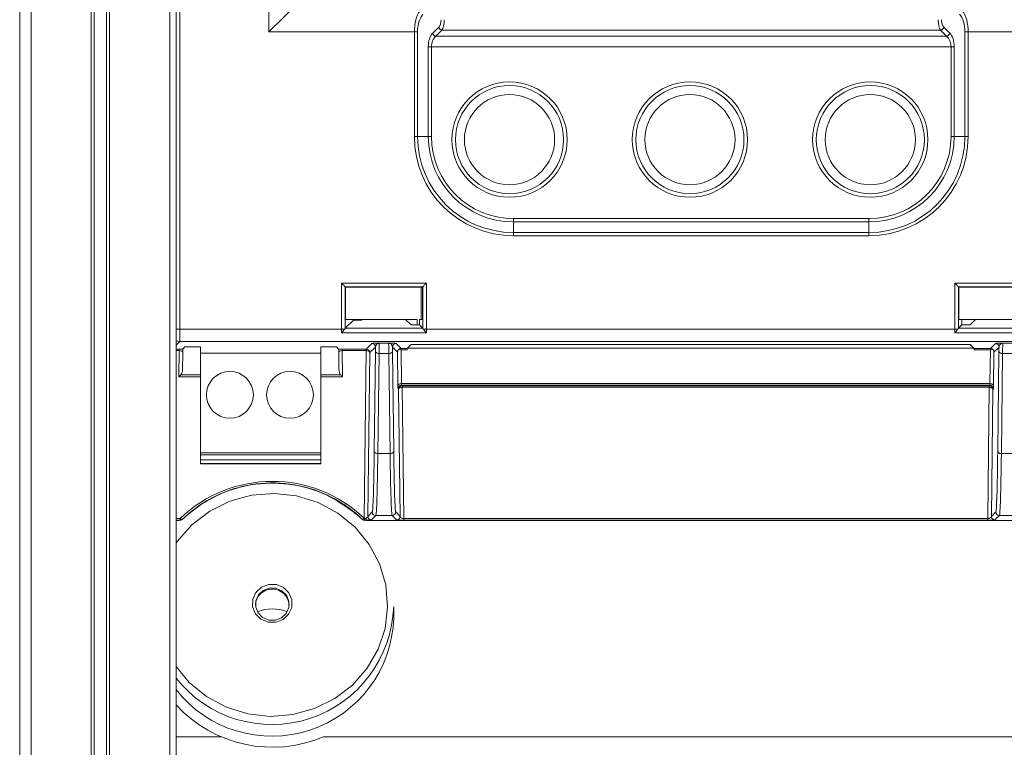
# Model space of a CAD drawing. Header units: millimetres. Extents: x 275 to 1254, y 266 to 807.
# Tile 3 of 41: x 276 to 358, y 356 to 416. Entities that reach past the tile are written whole.
import ezdxf

# ---------------------------------------------------------------- set-up
doc = ezdxf.new("R2010")
doc.units = ezdxf.units.MM
doc.header["$LTSCALE"] = 5

msp = doc.modelspace()

# ---------------------------------------------------------------- linework, layer by layer
at = {"color": 7, "linetype": 'Continuous', "lineweight": 15}
for p, q in [((275.883, 285.699), (275.883, 785.699)), ((282.083, 509.727), (282.083, 292.651)), ((276.825, 292.054), (276.825, 509.13)), ((281.825, 509.13), (281.825, 292.054)), ((288.883, 503.636), (288.883, 298.678)), ((283.104, 299.428), (283.104, 502.052)), ((283.362, 300.025), (283.362, 502.65)), ((288.362, 502.65), (288.362, 300.025)), ((296.608, 415.196), (296.608, 445.119)), ((308.7, 415.196), (296.608, 415.196)), ((308.965, 415.196), (308.7, 415.196)), ((308.7, 406.503), (308.7, 415.196)), ((308.965, 415.196), (308.965, 406.503)), ((310.226, 415.098), (310.725, 415.598)), ((310.99, 415.333), (310.491, 414.834)), ((352.461, 415.333), (310.99, 415.333)), ((352.96, 414.834), (352.461, 415.333)), ((352.726, 415.598), (353.225, 415.098)), ((354.486, 406.503), (354.486, 415.196)), ((354.486, 415.196), (354.751, 415.196)), ((361.46, 415.196), (354.751, 415.196)), ((354.751, 415.196), (354.751, 406.503)), ((310.491, 414.834), (352.96, 414.834)), ((309.859, 406.503), (309.859, 413.951)), ((310.124, 413.951), (309.859, 413.951)), ((353.327, 413.951), (310.124, 413.951)), ((310.124, 413.951), (310.124, 406.503)), ((353.592, 413.951), (353.327, 413.951)), ((353.327, 406.503), (353.327, 413.951)), ((353.592, 413.951), (353.592, 406.503)), ((308.965, 406.503), (308.7, 406.503)), ((308.965, 406.503), (309.859, 406.503)), ((310.124, 406.503), (309.859, 406.503)), ((353.592, 406.503), (353.327, 406.503)), ((354.486, 406.503), (353.592, 406.503)), ((354.486, 406.503), (354.751, 406.503)), ((316.944, 399.418), (316.944, 399.683)), ((316.944, 399.683), (346.507, 399.683)), ((346.507, 399.418), (346.507, 399.683)), ((346.507, 399.418), (316.944, 399.418)), ((316.944, 398.524), (316.944, 399.418)), ((346.507, 398.524), (346.507, 399.418)), ((316.944, 398.524), (346.507, 398.524)), ((316.944, 398.524), (316.944, 398.259)), ((346.507, 398.259), (316.944, 398.259)), ((346.507, 398.524), (346.507, 398.259)), ((302.651, 394.327), (309.7, 394.327)), ((302.651, 390.486), (302.651, 394.327)), ((302.951, 394.027), (302.951, 390.577)), ((309.4, 394.027), (302.951, 394.027)), ((302.951, 394.027), (302.977, 394.001)), ((309.374, 394.001), (302.977, 394.001)), ((302.977, 394.001), (302.977, 391.303)), ((309.266, 394.001), (309.266, 391.303)), ((309.4, 394.027), (309.374, 394.001)), ((309.374, 391.303), (309.374, 394.001)), ((309.4, 390.577), (309.4, 394.027)), ((309.7, 394.327), (309.7, 390.486)), ((353.651, 394.327), (362.4, 394.327)), ((353.651, 390.486), (353.651, 394.327)), ((353.951, 394.027), (353.951, 390.577)), ((362.1, 394.027), (353.951, 394.027)), ((353.951, 394.027), (353.977, 394.001)), ((353.977, 394.001), (353.977, 391.303)), ((362.074, 394.001), (353.977, 394.001)), ((302.952, 390.579), (303.632, 391.259)), ((302.952, 390.579), (309.4, 390.579)), ((302.977, 391.303), (303.615, 391.303)), ((308.923, 391.303), (303.615, 391.303)), ((303.632, 391.259), (303.632, 391.303)), ((304.33, 391.259), (303.632, 391.259)), ((304.374, 391.303), (304.33, 391.259)), ((308.428, 390.853), (307.977, 391.303)), ((309.126, 390.853), (308.428, 390.853)), ((308.923, 390.853), (308.923, 391.303)), ((309.126, 391.303), (309.126, 390.853)), ((309.126, 391.303), (309.374, 391.303)), ((309.4, 390.579), (309.126, 390.853)), ((353.952, 390.579), (354.225, 390.853)), ((353.952, 390.579), (362.1, 390.579)), ((353.977, 391.303), (354.225, 391.303)), ((354.225, 390.853), (354.225, 391.303)), ((361.826, 391.303), (354.225, 391.303)), ((354.924, 390.853), (354.225, 390.853)), ((355.374, 391.303), (354.924, 390.853)), ((289.188, 390.486), (302.651, 390.486)), ((289.188, 389.486), (289.188, 390.486)), ((302.651, 390.486), (302.886, 390.486)), ((309.7, 390.191), (302.652, 390.191)), ((309.7, 390.486), (309.465, 390.486)), ((309.7, 390.486), (353.651, 390.486)), ((353.651, 390.486), (353.886, 390.486)), ((362.4, 390.191), (353.652, 390.191)), ((467.253, 389.486), (289.188, 389.486)), ((289.626, 389.022), (289.449, 388.845)), ((290.917, 389.022), (289.626, 389.022)), ((290.917, 389.029), (290.917, 388.503)), ((300.937, 389.029), (300.937, 388.503)), ((302.225, 389.022), (300.937, 389.022)), ((302.225, 389.022), (302.402, 388.845)), ((304.699, 388.847), (305.17, 389.317)), ((305.47, 389.017), (304.999, 388.547)), ((305.796, 389.344), (306.555, 389.344)), ((307.3, 388.599), (306.882, 389.017)), ((307.182, 389.317), (307.6, 388.899)), ((308.428, 389.224), (308.103, 388.899)), ((355.219, 388.928), (308.132, 388.928)), ((354.924, 389.224), (308.428, 389.224)), ((355.248, 388.899), (354.924, 389.224)), ((356.601, 388.899), (357.02, 389.317)), ((357.32, 389.017), (356.901, 388.599)), ((357.646, 389.344), (358.405, 389.344)), ((289.116, 386.541), (289.142, 388.718)), ((289.142, 388.718), (289.142, 388.847)), ((289.421, 387.141), (289.438, 388.537)), ((290.917, 380.233), (290.917, 388.503)), ((290.917, 388.503), (300.937, 388.503)), ((300.937, 388.503), (300.937, 380.233)), ((302.413, 388.537), (302.43, 387.141)), ((302.709, 388.847), (304.699, 388.847)), ((302.709, 388.718), (302.709, 388.847)), ((304.699, 388.718), (302.709, 388.718)), ((302.709, 388.718), (302.735, 386.541)), ((304.53, 374.793), (304.699, 388.718)), ((304.699, 388.718), (304.699, 388.847)), ((304.999, 388.547), (304.834, 374.942)), ((305.364, 380.339), (305.464, 388.655)), ((305.764, 388.484), (305.663, 380.168)), ((306.587, 388.484), (305.764, 388.484)), ((306.688, 380.168), (306.587, 388.484)), ((306.887, 388.655), (306.988, 380.339)), ((307.334, 385.8), (307.3, 388.599)), ((307.6, 388.899), (308.103, 388.899)), ((307.6, 388.77), (307.634, 385.971)), ((308.099, 388.77), (307.6, 388.77)), ((355.248, 388.899), (356.601, 388.899)), ((356.601, 388.77), (355.252, 388.77)), ((356.567, 385.971), (356.601, 388.77)), ((356.901, 388.599), (356.867, 385.8)), ((357.214, 380.339), (357.314, 388.655)), ((357.614, 388.484), (357.513, 380.168)), ((358.437, 388.484), (357.614, 388.484)), ((307.634, 385.971), (356.567, 385.971)), ((356.559, 385.842), (307.642, 385.842)), ((307.642, 385.842), (307.689, 385.795)), ((307.689, 385.795), (356.512, 385.795)), ((307.689, 385.795), (307.689, 385.666)), ((307.689, 385.666), (307.821, 374.758)), ((356.512, 385.666), (307.689, 385.666)), ((356.38, 374.758), (356.512, 385.666)), ((356.512, 385.795), (356.559, 385.842)), ((356.512, 385.666), (356.512, 385.795)), ((307.389, 385.495), (307.342, 385.542)), ((307.517, 374.942), (307.389, 385.495)), ((356.812, 385.495), (356.684, 374.942)), ((356.859, 385.542), (356.812, 385.495)), ((290.917, 380.233), (300.937, 380.233)), ((290.917, 380.233), (290.917, 380.068)), ((300.937, 380.068), (290.917, 380.068)), ((290.917, 380.068), (290.917, 379.641)), ((300.937, 380.233), (300.937, 380.068)), ((300.937, 380.068), (300.937, 379.641)), ((305.663, 380.168), (306.688, 380.168)), ((357.513, 380.168), (358.538, 380.168)), ((290.917, 379.641), (300.937, 379.641)), ((290.917, 379.641), (290.917, 379.345)), ((290.917, 379.345), (300.937, 379.345)), ((290.917, 379.345), (290.917, 379.312)), ((290.917, 379.312), (300.937, 379.312)), ((300.937, 379.345), (300.937, 379.641)), ((300.937, 379.345), (300.937, 379.312)), ((304.834, 374.942), (305.199, 375.307)), ((305.499, 375.007), (305.134, 374.642)), ((306.852, 375.007), (305.499, 375.007)), ((307.217, 374.642), (306.852, 375.007)), ((307.152, 375.307), (307.517, 374.942)), ((356.684, 374.942), (357.049, 375.307)), ((357.349, 375.007), (356.984, 374.642)), ((358.702, 375.007), (357.349, 375.007)), ((288.883, 374.613), (288.996, 374.613)), ((289.223, 374.758), (289.223, 374.629)), ((304.548, 374.746), (304.53, 374.793)), ((304.793, 374.613), (364.159, 374.613)), ((307.821, 374.758), (356.38, 374.758)), ((307.821, 374.629), (307.821, 374.758)), ((356.38, 374.629), (307.821, 374.629)), ((356.38, 374.758), (356.38, 374.629)), ((306.982, 366.499), (306.982, 367.458))]:
    msp.add_line(p, q, dxfattribs=at)
at = {"color": 8, "linetype": 'Continuous', "lineweight": 15}
for p, q in [((289.188, 503.699), (289.188, 390.486)), ((288.883, 390.486), (289.188, 390.486)), ((289.188, 389.486), (288.883, 389.181)), ((288.883, 388.847), (289.142, 388.847)), ((289.142, 388.718), (288.883, 388.718)), ((290.917, 386.541), (289.116, 386.541)), ((289.288, 386.712), (290.917, 386.712)), ((300.937, 386.712), (302.563, 386.712)), ((302.735, 386.541), (300.937, 386.541)), ((288.883, 374.758), (289.223, 374.758)), ((289.223, 374.629), (288.883, 374.629)), ((292.612, 356.634), (288.883, 356.634)), ((367.612, 356.634), (301.154, 356.634))]:
    msp.add_line(p, q, dxfattribs=at)
at = {"color": 7, "linetype": 'Continuous', "lineweight": 15, "flags": 128}
for points in [[(296.608, 415.196), (297.024, 415.612), (297.422, 416.01), (297.784, 416.372), (298.095, 416.683), (298.34, 416.928)], [(302.951, 394.027), (302.945, 394.034), (302.927, 394.052), (302.899, 394.08), (302.861, 394.117), (302.816, 394.162), (302.765, 394.214), (302.709, 394.269), (302.651, 394.327)], [(309.7, 394.327), (309.642, 394.269), (309.586, 394.214), (309.535, 394.162), (309.49, 394.117), (309.452, 394.08), (309.424, 394.052), (309.407, 394.034), (309.4, 394.027)], [(353.651, 394.327), (353.709, 394.269), (353.765, 394.214), (353.816, 394.162), (353.861, 394.117), (353.899, 394.08), (353.927, 394.052), (353.945, 394.034), (353.951, 394.027)], [(304.999, 388.547), (304.992, 388.58), (304.975, 388.611), (304.947, 388.641), (304.91, 388.667), (304.864, 388.688), (304.813, 388.704), (304.757, 388.714), (304.699, 388.718)], [(305.764, 388.484), (305.706, 388.488), (305.65, 388.498), (305.599, 388.514), (305.554, 388.535), (305.516, 388.561), (305.488, 388.59), (305.471, 388.622), (305.464, 388.655)], [(306.887, 388.655), (306.881, 388.622), (306.863, 388.59), (306.835, 388.561), (306.798, 388.535), (306.752, 388.514), (306.701, 388.498), (306.645, 388.488), (306.587, 388.484)], [(357.614, 388.484), (357.556, 388.488), (357.5, 388.498), (357.449, 388.514), (357.404, 388.535), (357.366, 388.561), (357.338, 388.59), (357.321, 388.622), (357.314, 388.655)], [(307.634, 385.971), (307.576, 385.967), (307.52, 385.957), (307.469, 385.941), (307.423, 385.92), (307.386, 385.894), (307.358, 385.865), (307.34, 385.833), (307.334, 385.8)], [(307.389, 385.495), (307.396, 385.528), (307.413, 385.56), (307.441, 385.589), (307.479, 385.615), (307.524, 385.636), (307.575, 385.652), (307.631, 385.662), (307.689, 385.666)], [(356.512, 385.666), (356.57, 385.662), (356.626, 385.652), (356.677, 385.636), (356.723, 385.615), (356.76, 385.589), (356.788, 385.56), (356.805, 385.528), (356.812, 385.495)], [(356.867, 385.8), (356.861, 385.833), (356.843, 385.865), (356.815, 385.894), (356.778, 385.92), (356.733, 385.941), (356.681, 385.957), (356.625, 385.967), (356.567, 385.971)], [(305.663, 380.168), (305.605, 380.171), (305.55, 380.181), (305.498, 380.197), (305.453, 380.219), (305.416, 380.245), (305.388, 380.274), (305.37, 380.306), (305.364, 380.339)], [(306.988, 380.339), (306.981, 380.306), (306.964, 380.274), (306.936, 380.245), (306.898, 380.219), (306.853, 380.197), (306.802, 380.181), (306.746, 380.171), (306.688, 380.168)], [(357.513, 380.168), (357.455, 380.171), (357.4, 380.181), (357.348, 380.197), (357.303, 380.219), (357.266, 380.245), (357.238, 380.274), (357.22, 380.306), (357.214, 380.339)], [(288.883, 362.467), (289.987, 361.142), (291.422, 359.967), (293.067, 359.084), (294.858, 358.529), (296.728, 358.322), (298.603, 358.47), (300.412, 358.969), (302.086, 359.8), (303.56, 360.929), (304.777, 362.315), (305.691, 363.903), (306.266, 365.633), (306.481, 367.438), (306.327, 369.248), (305.81, 370.995), (304.95, 372.611), (303.78, 374.034), (302.345, 375.209), (300.7, 376.091), (298.908, 376.647), (297.039, 376.854), (295.164, 376.706), (293.354, 376.206), (291.681, 375.376), (290.207, 374.247), (288.99, 372.861), (288.883, 372.709)], [(289.223, 374.758), (289.255, 374.737), (289.286, 374.72), (289.316, 374.708), (289.345, 374.699), (289.371, 374.695), (289.394, 374.696), (289.413, 374.702), (289.429, 374.712)], [(289.229, 374.614), (289.225, 374.622), (289.223, 374.629)], [(289.429, 374.712), (289.433, 374.701), (289.434, 374.699)], [(304.355, 374.699), (304.359, 374.71), (304.36, 374.712)], [(304.566, 374.629), (304.564, 374.622), (304.56, 374.614)], [(295.256, 367.428), (295.266, 368.051), (295.523, 368.623), (295.987, 369.057), (296.587, 369.286), (297.232, 369.276), (297.825, 369.028), (298.274, 368.58), (298.511, 368), (298.501, 367.377), (298.244, 366.805), (297.78, 366.372), (297.18, 366.143), (296.534, 366.153), (295.942, 366.401), (295.493, 366.848), (295.256, 367.428)], [(295.506, 367.407), (295.707, 366.916), (296.087, 366.538), (296.588, 366.328), (297.134, 366.319), (297.642, 366.513), (298.035, 366.88), (298.252, 367.364), (298.261, 367.891), (298.06, 368.382), (297.68, 368.761), (297.179, 368.97), (296.632, 368.979), (296.124, 368.785), (295.732, 368.418), (295.515, 367.934), (295.506, 367.407)]]:
    msp.add_lwpolyline(points, dxfattribs=at)
at = {"color": 8, "linetype": 'Continuous', "lineweight": 15, "flags": 128}
msp.add_lwpolyline([(288.883, 389.533), (288.993, 389.505), (289.188, 389.486)], dxfattribs=at)
at = {"color": 7, "linetype": 'Continuous', "lineweight": 15}
for centre, radius in [((316.616, 406.253), 4.795), ((331.616, 406.253), 4.795), ((346.616, 406.253), 4.795), ((316.616, 406.253), 4.495), ((331.616, 406.253), 4.495), ((346.616, 406.253), 4.495), ((316.616, 406.253), 3.75), ((331.616, 406.253), 3.75), ((346.616, 406.253), 3.75), ((293.362, 385.045), 1.95), ((298.362, 385.045), 1.95)]:
    msp.add_circle(centre, radius, dxfattribs=at)
for centre, radius, start, end in [((311.074, 415.681), 0.358, 193.48716, 256.51284), ((352.378, 415.681), 0.358, 283.48662, 346.51257), ((310.575, 415.182), 0.358, 193.49103, 256.51059), ((352.877, 415.182), 0.358, 283.48995, 346.50924), ((316.944, 406.503), 8.244, 180, 270), ((316.944, 406.503), 7.979, 180, 270), ((316.944, 406.503), 7.085, 180, 270), ((316.944, 406.503), 6.82, 180, 270), ((346.507, 406.503), 7.085, 270, 0), ((346.507, 406.503), 6.82, 270, 0), ((346.507, 406.503), 7.979, 270, 0), ((346.507, 406.503), 8.244, 270, 0), ((305.17, 389.017), 0.3, 0.01972, 89.97885), ((307.182, 389.017), 0.3, 90.02055, 179.98087), ((357.02, 389.017), 0.3, 0.01943, 89.97915), ((304.699, 388.547), 0.3, 0.02056, 89.97944), ((307.642, 385.542), 0.3, 90.02115, 179.97885), ((307.689, 385.495), 0.3, 90.01974, 179.98168), ((356.512, 385.495), 0.3, 0.01943, 89.97915), ((356.559, 385.542), 0.3, 0.02085, 89.97986), ((305.499, 375.307), 0.3, 180.02056, 269.97802), ((306.852, 375.307), 0.3, 270.02258, 359.97885), ((357.349, 375.307), 0.3, 180.02086, 269.97843), ((289.223, 374.929), 0.3, 270.01069, 313.45867), ((304.428, 374.872), 0.174, 247.03877, 313.74268), ((304.566, 374.929), 0.3, 226.54133, 269.98931), ((304.528, 374.293), 0.5, 75.18241, 89.69799), ((304.836, 374.731), 0.289, 177.0986, 200.72496), ((304.828, 374.797), 0.174, 187.07795, 254.28183), ((305.134, 374.942), 0.3, 180.02055, 269.98087), ((307.217, 374.942), 0.3, 270.01996, 359.98004), ((356.984, 374.942), 0.3, 180.02026, 269.97974), ((296.883, 367.497), 1.402, 3.86446, 176.13554), ((296.847, 367.784), 10.14, 218.24164, 358.15795), ((296.883, 364.134), 3.126, 66.79064, 113.20936), ((296.886, 366.596), 10.838, 222.40525, 293.19576)]:
    msp.add_arc(centre, radius, start, end, dxfattribs=at)
at = {"color": 8, "linetype": 'Continuous', "lineweight": 15}
msp.add_arc((296.853, 366.808), 10.134, 218.14798, 358.25165, dxfattribs=at)
at = {"color": 7, "linetype": 'Continuous', "lineweight": 15}
for centre, major_axis, ratio, start_param, end_param in [((309.604, 415.196), (0, 2), 0.451953, 0.523599, 1.570796), ((353.847, 415.196), (0, 2), 0.451953, 4.712389, 5.759587), ((309.869, 415.196), (0, 1.7), 0.531709, 0.523599, 1.570796), ((310.551, 416.216), (0, 0.7), 0.531709, 3.630285, 4.712389), ((310.815, 416.216), (0, 1), 0.372197, 3.630285, 4.712389), ((352.636, 416.216), (0, 1), 0.372197, 1.570796, 2.6529), ((352.901, 416.216), (0, 0.7), 0.531709, 1.570796, 2.6529), ((353.582, 415.196), (0, 1.7), 0.531709, 4.712389, 5.759587), ((310.551, 413.951), (0, 1.3), 0.531709, 0.488692, 1.570796), ((310.815, 413.951), (0, 1), 0.691222, 0.488692, 1.570796), ((352.636, 413.951), (0, 1), 0.691222, 4.712389, 5.794493), ((352.901, 413.951), (0, 1.3), 0.531709, 4.712389, 5.794493), ((302.952, 390.279), (0, 0.3), 0.017455, 0.017453, 0.121679), ((309.399, 390.279), (0, 0.3), 0.017455, 6.161507, 6.265732), ((353.952, 390.279), (0, 0.3), 0.017455, 0.017453, 0.121679), ((302.663, 390.486), (0, 1), 0.012219, 1.570796, 1.870377), ((309.688, 390.486), (0, 1), 0.012219, 4.412808, 4.712389), ((353.663, 390.486), (0, 1), 0.012219, 1.570796, 1.870377), ((305.497, 387.344), (0, 2.3), 0.017455, 0.756353, 0.964559), ((305.797, 387.344), (0, 2), 0.020073, 0.017453, 0.964559), ((306.554, 387.344), (0, 2), 0.020073, 5.318627, 6.265732), ((306.854, 387.344), (0, 2.3), 0.017455, 5.318627, 5.526832), ((357.347, 387.344), (0, 2.3), 0.017455, 0.756353, 0.964559), ((357.647, 387.344), (0, 2), 0.020073, 0.017453, 0.964559), ((289.138, 388.834), (0.6, 0), 0.021498, 1.025872, 1.563638), ((289.138, 388.534), (0.3, 0.008), 0.612166, 6.23795, 7.823089), ((302.713, 388.834), (0.6, 0), 0.021498, 1.577955, 2.115721), ((302.713, 388.534), (0.3, -0.008), 0.612166, 1.601689, 3.186828), ((307.6, 388.599), (0.277, 0.117), 0.987161, 1.648279, 2.738198), ((307.6, 388.599), (0.115, 0.278), 0.975619, 0.401502, 0.882074), ((307.6, 388.599), (0.289, -0.286), 0.312738, 1.870468, 2.337001), ((308.103, 388.599), (0, 0.3), 0.017455, 0.017453, 0.964559), ((355.248, 388.599), (0, 0.3), 0.017455, 5.318627, 6.265732), ((356.601, 388.599), (-0.115, 0.278), 0.975619, 5.401112, 5.881683), ((356.601, 388.599), (0.289, 0.286), 0.312738, 0.804591, 1.271125), ((356.601, 388.599), (0.277, -0.117), 0.987161, 0.403394, 1.493314), ((289.116, 386.712), (0.289, 0.286), 0.312738, 4.412718, 5.018955), ((289.121, 387.145), (-0.006, -0.527), 0.569751, 0.613133, 1.592034), ((302.73, 387.145), (-0.006, 0.527), 0.569751, 1.549558, 2.52846), ((302.735, 386.712), (0.289, -0.286), 0.312738, 4.405823, 5.01206), ((307.343, 386.142), (0, 0.6), 0.017455, 2.177034, 3.124139), ((307.643, 386.142), (0, 0.3), 0.03491, 2.177034, 3.124139), ((356.559, 386.142), (0, 0.3), 0.03491, 3.159046, 4.106151), ((356.859, 386.142), (0, 0.6), 0.017455, 3.159046, 4.106151), ((305.196, 387.005), (0, 11.7), 0.017455, 3.159046, 4.106151), ((305.496, 387.005), (0, 12), 0.017019, 3.159046, 4.106151), ((306.856, 387.005), (0, 12), 0.017019, 2.177034, 3.124139), ((307.156, 387.005), (0, 11.7), 0.017455, 2.177034, 3.124139), ((357.046, 387.005), (0, 11.7), 0.017455, 3.159046, 4.106151), ((357.346, 387.005), (0, 12), 0.017019, 3.159046, 4.106151), ((296.894, 366.798), (0, 11.056), 0.999927, 5.520666, 7.0502), ((304.534, 374.942), (0.3, 0.008), 0.612166, 5.111984, 6.23795), ((304.534, 374.642), (0.6, 0), 0.021498, 5.135717, 6.261684), ((307.817, 374.642), (0.6, 0), 0.021498, 3.163094, 4.719548), ((307.817, 374.942), (0.3, -0.008), 0.612166, 3.186828, 4.743281), ((356.384, 374.942), (0.3, 0.008), 0.612166, 4.681497, 6.23795), ((356.384, 374.642), (0.6, 0), 0.021498, 4.70523, 6.261684)]:
    msp.add_ellipse(centre, major_axis=major_axis, ratio=ratio, start_param=start_param, end_param=end_param, dxfattribs=at)
for points, knots in [([(302.951, 390.577), (302.948, 390.571), (302.943, 390.56), (302.915, 390.524), (302.894, 390.496), (302.886, 390.486)], [0, 0, 0, 0, 0.3827861, 0.7633044, 1, 1, 1, 1]), ([(309.465, 390.486), (309.457, 390.496), (309.436, 390.524), (309.408, 390.56), (309.403, 390.571), (309.4, 390.577)], [0, 0, 0, 0, 0.236694, 0.617222, 1, 1, 1, 1]), ([(353.886, 390.486), (353.894, 390.496), (353.915, 390.524), (353.943, 390.56), (353.948, 390.571), (353.951, 390.577)], [0, 0, 0, 0, 0.236695, 0.617218, 1, 1, 1, 1]), ([(302.886, 390.486), (302.875, 390.47), (302.835, 390.417), (302.755, 390.314), (302.686, 390.23), (302.653, 390.192), (302.652, 390.191)], [0, 0, 0, 0, 0.177154, 0.604243, 0.989492, 1, 1, 1, 1]), ([(309.7, 390.191), (309.699, 390.192), (309.665, 390.23), (309.596, 390.314), (309.517, 390.417), (309.477, 390.47), (309.465, 390.486)], [0, 0, 0, 0, 0.010508, 0.395756, 0.822856, 1, 1, 1, 1]), ([(353.652, 390.191), (353.653, 390.192), (353.686, 390.23), (353.755, 390.314), (353.835, 390.417), (353.875, 390.47), (353.886, 390.486)], [0, 0, 0, 0, 0.0105024, 0.3957563, 0.822851, 1, 1, 1, 1]), ([(305.17, 389.317), (305.192, 389.32), (305.247, 389.328), (305.506, 389.336), (305.703, 389.341), (305.779, 389.344), (305.795, 389.344), (305.796, 389.344)], [0, 0, 0, 0, 0.308745, 0.740938, 0.946822, 0.995084, 1, 1, 1, 1]), ([(305.47, 389.017), (305.483, 389.065), (305.517, 389.189), (305.652, 389.307), (305.751, 389.34), (305.79, 389.344), (305.796, 389.344), (305.796, 389.344)], [0, 0, 0, 0, 0.280141, 0.720938, 0.96098, 0.994418, 1, 1, 1, 1]), ([(306.555, 389.344), (306.556, 389.344), (306.572, 389.344), (306.648, 389.341), (306.846, 389.336), (307.104, 389.328), (307.159, 389.32), (307.182, 389.317)], [0, 0, 0, 0, 0.004916, 0.053178, 0.259062, 0.691255, 1, 1, 1, 1]), ([(306.555, 389.344), (306.556, 389.344), (306.561, 389.344), (306.601, 389.34), (306.699, 389.307), (306.834, 389.189), (306.868, 389.065), (306.882, 389.017)], [0, 0, 0, 0, 0.005582, 0.03902, 0.279062, 0.719859, 1, 1, 1, 1]), ([(357.02, 389.317), (357.042, 389.32), (357.097, 389.328), (357.356, 389.336), (357.553, 389.341), (357.629, 389.344), (357.645, 389.344), (357.646, 389.344)], [0, 0, 0, 0, 0.3087447, 0.740939, 0.9468223, 0.9950851, 1, 1, 1, 1]), ([(357.32, 389.017), (357.333, 389.065), (357.367, 389.189), (357.502, 389.307), (357.601, 389.34), (357.64, 389.344), (357.646, 389.344), (357.646, 389.344)], [0, 0, 0, 0, 0.280141, 0.720938, 0.96098, 0.994417, 1, 1, 1, 1]), ([(289.449, 388.845), (289.448, 388.839), (289.445, 388.817), (289.441, 388.682), (289.439, 388.573), (289.438, 388.535), (289.438, 388.534)], [0, 0, 0, 0, 0.210578, 0.72187, 0.993087, 1, 1, 1, 1]), ([(302.414, 388.534), (302.413, 388.535), (302.413, 388.555), (302.411, 388.659), (302.407, 388.807), (302.403, 388.836), (302.402, 388.845)], [0, 0, 0, 0, 0.006917, 0.147209, 0.751192, 1, 1, 1, 1]), ([(304.36, 374.712), (304.228, 374.834), (303.568, 375.451), (301.965, 376.581), (299.216, 377.643), (295.978, 377.841), (292.966, 377.121), (290.823, 375.955), (289.782, 375.026), (289.429, 374.712)], [0, 0, 0, 0, 0.035012, 0.175821, 0.367906, 0.557155, 0.730095, 0.908517, 1, 1, 1, 1]), ([(290.11, 375.286), (290.253, 375.399), (290.975, 375.969), (292.663, 376.953), (295.447, 377.764), (298.581, 377.71), (301.456, 376.852), (302.942, 375.805), (303.679, 375.286)], [0, 0, 0, 0, 0.0396299, 0.1991125, 0.4072701, 0.613384, 0.8079994, 1, 1, 1, 1]), ([(289.434, 374.699), (289.579, 374.832), (289.798, 375.034), (290.031, 375.222), (290.11, 375.286)], [0, 0, 0, 0, 0.6598565, 1, 1, 1, 1]), ([(303.679, 375.286), (303.832, 375.161), (304.063, 374.971), (304.281, 374.768), (304.355, 374.699)], [0, 0, 0, 0, 0.65986, 1, 1, 1, 1]), ([(288.996, 374.613), (289.047, 374.613), (289.129, 374.613), (289.201, 374.614), (289.229, 374.614)], [0, 0, 0, 0, 0.6247231, 1, 1, 1, 1]), ([(289.434, 374.699), (289.433, 374.699), (289.409, 374.675), (289.348, 374.631), (289.271, 374.62), (289.229, 374.614)], [0, 0, 0, 0, 0.012246, 0.464952, 1, 1, 1, 1]), ([(304.56, 374.614), (304.522, 374.619), (304.445, 374.629), (304.383, 374.672), (304.356, 374.699), (304.355, 374.699)], [0, 0, 0, 0, 0.480299, 0.987757, 1, 1, 1, 1]), ([(304.656, 374.776), (304.648, 374.773), (304.631, 374.765), (304.597, 374.753), (304.566, 374.749), (304.548, 374.746)], [0, 0, 0, 0, 0.244088, 0.563508, 1, 1, 1, 1]), ([(304.56, 374.614), (304.607, 374.614), (304.682, 374.613), (304.763, 374.613), (304.793, 374.613)], [0, 0, 0, 0, 0.631742, 1, 1, 1, 1]), ([(304.781, 374.63), (304.766, 374.63), (304.699, 374.63), (304.624, 374.629), (304.566, 374.629)], [0, 0, 0, 0, 0.2256128, 1, 1, 1, 1])]:
    msp.add_open_spline(points, degree=3, knots=knots, dxfattribs=at)

doc.saveas('drawing.dxf')
